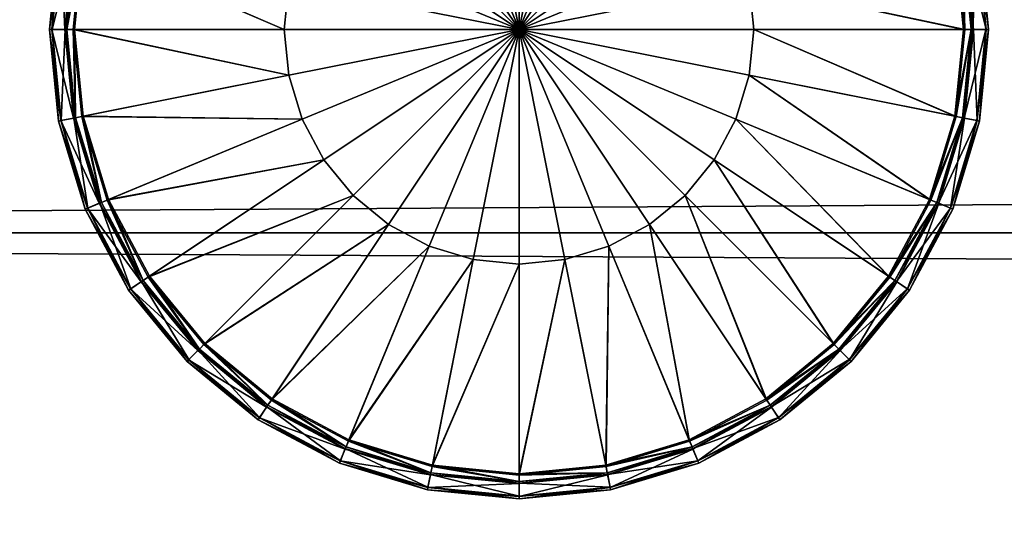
# Model space of a CAD drawing. Header units: millimetres. Extents: x -1425 to 1425, y -575 to 575.
# Tile 23 of 233: x -949 to -932, y -420 to -411. Entities that reach past the tile are written whole.
import ezdxf

# ---------------------------------------------------------------- set-up
doc = ezdxf.new("R2010")
doc.units = ezdxf.units.MM
doc.layers.get('0').update_dxf_attribs({"true_color": 0x5890e1})

msp = doc.modelspace()

# ---------------------------------------------------------------- meshes
at = {"color": 221, "true_color": 0xe5a6d7}
mesh = msp.add_polyface(dxfattribs=at)
corners = [(-1023.739, 0, 720.951), (-1024, 0, 720.951), (-1024, -496.536, 720.951), (-1024.437, 0, 720.889), (-1024.437, -496.535, 720.889), (-1024.75, 0, 720.701), (-1024.75, -496.532, 720.701), (-615, 0, 719.951), (-615.063, 0, 720.389), (-615.063, -496.527, 720.389), (-615.25, 0, 720.701), (-615.25, -496.532, 720.701), (-616.814, 0, 720.951), (-1023.184, 0, 720.951), (-1023.184, -496.536, 720.951), (-1023.739, -496.536, 720.951), (-616.227, 0, 720.951), (-616.814, -496.536, 720.951), (-616, 0, 720.951), (-616.227, -496.536, 720.951), (-616.227, 0, 710.949), (-616, 0, 710.949), (-616, -520.909, 710.949), (-615.563, 0, 711.012), (-615.563, -520.905, 711.012), (-615.25, 0, 711.199), (-615.25, -520.892, 711.199), (-1025, 0, 711.949), (-1024.937, 0, 711.512), (-1024.937, -520.87, 711.512), (-1024.75, 0, 711.199), (-1024.75, -520.892, 711.199), (-1023.739, 0, 710.949), (-1023.184, 0, 710.949), (-1023.184, -520.909, 710.949), (-1024, 0, 710.949), (-1023.739, -520.909, 710.949), (-616.814, 0, 710.949), (-616.814, -520.909, 710.949), (-615.563, 0, 720.889), (-615.563, 496.539, 720.889), (-615.25, 496.536, 720.701), (-1025, 0, 719.951), (-1024.937, 0, 720.389), (-1024.937, 496.531, 720.389), (-1024.75, 496.536, 720.701), (-615, -520.839, 711.949), (-615, 0, 711.949), (-1023.739, 496.54, 720.951), (-1024, 496.54, 720.951), (-1024.437, 496.539, 720.889), (-615, 496.524, 719.951), (-615.063, 496.531, 720.389), (-616.814, 496.54, 720.951), (-1023.184, 496.54, 720.951), (-616.227, 496.54, 720.951), (-616, 496.54, 720.951), (-1024.437, 0, 711.012), (-1024, -520.909, 710.949), (-1024.437, -520.905, 711.012), (-615.063, 0, 711.512), (-615.063, -520.87, 711.512), (-616, -496.536, 720.951), (-615.563, -496.535, 720.889), (-1025, -496.52, 719.951), (-1024.937, -496.527, 720.389)]
mesh.append_faces([[corners[k] for k in face] for face in [(7, 46, 47)]], dxfattribs={"vtx0": -1, "color": 221})
mesh.append_faces([[corners[k] for k in face] for face in [(0, 1, 2), (1, 3, 4), (3, 5, 6), (7, 8, 9), (8, 10, 11), (12, 13, 14), (13, 0, 15), (16, 12, 17), (18, 16, 19), (20, 21, 22), (21, 23, 24), (23, 25, 26), (27, 28, 29), (28, 30, 31), (32, 33, 34), (35, 32, 36), (33, 37, 38), (18, 39, 40), (39, 10, 41), (42, 43, 44), (43, 5, 45), (1, 0, 48), (3, 1, 49), (5, 3, 50), (8, 7, 51), (10, 8, 52), (13, 12, 53), (0, 13, 54), (12, 16, 55), (16, 18, 56), (57, 35, 58), (30, 57, 59), (60, 47, 46), (25, 60, 61), (39, 18, 62), (10, 39, 63), (43, 42, 64), (5, 43, 65), (64, 42, 27), (51, 7, 47)]], dxfattribs={"vtx2": -1, "color": 221})
at = {"color": 196, "true_color": 0x390888}
mesh = msp.add_polyface(dxfattribs=at)
corners = [(0, -425.375, 691.957), (0, -420.719, 695.864), (-1013.057, -420.719, 695.864), (0, -415.008, 663.475), (0, -420.719, 665.553), (-1013.057, -420.719, 665.553), (0, -398.563, 669.46), (0, -403.219, 665.553), (-1013.057, -403.219, 665.553), (0, -395.524, 674.723), (-1013.057, -398.563, 669.46), (0, -394.469, 680.709), (-1013.057, -395.524, 674.723), (1013.057, -394.469, 680.709), (0, -395.524, 686.694), (1013.057, -395.524, 686.694), (0, -398.563, 691.957), (1013.057, -398.563, 691.957), (0, -403.219, 695.864), (1013.057, -403.219, 695.864), (0, -408.93, 697.943), (1013.057, -408.93, 697.943), (0, -415.008, 697.943), (1013.057, -415.008, 697.943), (1013.057, -420.719, 695.864), (1013.057, -425.375, 691.957), (0, -428.414, 686.694), (1013.057, -428.414, 686.694), (0, -429.469, 680.709), (1013.057, -429.469, 680.709), (0, -428.414, 674.723), (1013.057, -428.414, 674.723), (0, -425.375, 669.46), (1013.057, -425.375, 669.46), (1013.057, -420.719, 665.553), (1013.057, -415.008, 663.475), (0, -408.93, 663.475), (1013.057, -408.93, 663.475), (1013.057, -403.219, 665.553), (1013.057, -398.563, 669.46), (1013.057, -395.524, 674.723), (1383, -483.003, 698.95), (0, -483.003, 698.95), (0, 0, 698.95), (1383, -487.003, 710.951), (0, -487.003, 710.951), (0, -503.003, 710.951), (1383, -505.003, 708.951), (0, -505.003, 708.951), (0, -505.003, 700.95), (0, -503.003, 698.95), (0, -487.003, 698.95), (1383, -487.003, 698.95), (0, 0, 710.951), (0, -483.003, 710.951), (1383, -483.003, 710.951), (0, -484.003, 698.95), (0, -14.095, 174.779), (0, -15, 169.649), (1071.999, -15, 169.649), (0, -11.491, 179.291), (1071.999, -14.095, 174.779), (0, -7.5, 182.639), (1071.999, -11.491, 179.291), (0, -2.605, 184.421), (1071.999, -7.5, 182.639), (0, 2.605, 184.421), (1071.999, -2.605, 184.421), (0, 7.5, 182.639), (1071.999, 2.605, 184.421), (0, 2.605, 154.877), (0, 7.5, 156.658), (1071.999, 7.5, 156.658), (0, -2.605, 154.877), (1071.999, 2.605, 154.877), (0, -7.5, 156.658), (1071.999, -2.605, 154.877), (0, -11.491, 160.007), (1071.999, -7.5, 156.658), (0, -14.095, 164.519), (1071.999, -11.491, 160.007), (1071.999, -14.095, 164.519)]
mesh.append_faces([[corners[k] for k in face] for face in [(0, 1, 2), (3, 4, 5), (6, 7, 8), (9, 6, 10), (11, 9, 12), (13, 11, 14), (15, 14, 16), (17, 16, 18), (19, 18, 20), (21, 20, 22), (23, 22, 1), (24, 1, 0), (25, 0, 26), (27, 26, 28), (29, 28, 30), (31, 30, 32), (33, 32, 4), (34, 4, 3), (35, 3, 36), (37, 36, 7), (38, 7, 6), (39, 6, 9), (40, 9, 11), (41, 42, 43), (44, 45, 46), (47, 48, 49), (50, 51, 52), (53, 54, 55), (56, 42, 41), (57, 58, 59), (60, 57, 61), (62, 60, 63), (64, 62, 65), (66, 64, 67), (68, 66, 69), (70, 71, 72), (73, 70, 74), (75, 73, 76), (77, 75, 78), (79, 77, 80), (58, 79, 81)]], dxfattribs={"vtx2": -1, "color": 196})
mesh = msp.add_polyface(dxfattribs=at)
corners = [(-1013.057, -394.469, 680.709), (-1013.057, -395.524, 686.694), (0, -395.524, 686.694), (-1013.057, -398.563, 691.957), (0, -398.563, 691.957), (-1013.057, -403.219, 695.864), (0, -403.219, 695.864), (-1013.057, -408.93, 697.943), (0, -408.93, 697.943), (-1013.057, -415.008, 697.943), (0, -415.008, 697.943), (-1013.057, -420.719, 665.553), (-1013.057, -415.008, 663.475), (0, -415.008, 663.475), (-1013.057, -408.93, 663.475), (0, -408.93, 663.475), (-1013.057, -403.219, 665.553), (0, -403.219, 665.553), (-1013.057, -398.563, 669.46), (0, -398.563, 669.46), (-1013.057, -395.524, 674.723), (0, -395.524, 674.723), (0, -394.469, 680.709), (-1021.691, -394.469, 680.709), (-1021.691, -395.524, 686.694), (-1021.691, -398.563, 691.957), (-1021.691, -403.219, 695.864), (-1021.691, -408.93, 697.943), (-1021.691, -415.008, 697.943), (-1021.691, -420.719, 665.553), (-1021.691, -415.008, 663.475), (-1021.691, -408.93, 663.475), (-1021.691, -403.219, 665.553), (-1021.691, -398.563, 669.46), (-1021.691, -395.524, 674.723), (-1382.999, -483.003, 698.95), (-1382.999, 0, 698.95), (0, 0, 698.95), (0, 0, 710.951), (-1382.999, 0, 710.951), (-1382.999, -483.003, 710.951), (0, -14.095, 174.779), (-1069.267, -14.095, 174.779), (-1069.267, -15, 169.649), (0, -11.491, 179.291), (-1069.267, -11.491, 179.291), (0, -7.5, 182.639), (-1069.267, -7.5, 182.639), (0, -7.5, 156.658), (-1069.267, -7.5, 156.658), (-1069.267, -2.605, 154.877), (0, -11.491, 160.007), (-1069.267, -11.491, 160.007), (0, -14.095, 164.519), (-1069.267, -14.095, 164.519), (0, -15, 169.649)]
mesh.append_faces([[corners[k] for k in face] for face in [(0, 1, 2), (1, 3, 4), (3, 5, 6), (5, 7, 8), (7, 9, 10), (11, 12, 13), (12, 14, 15), (14, 16, 17), (16, 18, 19), (18, 20, 21), (20, 0, 22), (23, 24, 1), (1, 0, 23), (24, 25, 3), (3, 1, 24), (25, 26, 5), (5, 3, 25), (26, 27, 7), (7, 5, 26), (27, 28, 9), (9, 7, 27), (29, 30, 12), (30, 31, 14), (14, 12, 30), (31, 32, 16), (16, 14, 31), (32, 33, 18), (18, 16, 32), (33, 34, 20), (20, 18, 33), (34, 23, 0), (0, 20, 34), (35, 36, 37), (38, 39, 40), (41, 42, 43), (44, 45, 42), (46, 47, 45), (48, 49, 50), (51, 52, 49), (53, 54, 52), (55, 43, 54)]], dxfattribs={"vtx2": -1, "color": 196})
mesh = msp.add_polyface(dxfattribs=at)
corners = [(0, -395.524, 686.694), (0, -394.469, 680.709), (-1013.057, -394.469, 680.709), (0, -398.563, 691.957), (-1013.057, -395.524, 686.694), (0, -403.219, 695.864), (-1013.057, -398.563, 691.957), (0, -408.93, 697.943), (-1013.057, -403.219, 695.864), (0, -415.008, 697.943), (-1013.057, -408.93, 697.943), (0, -420.719, 695.864), (-1013.057, -415.008, 697.943), (0, -428.414, 686.694), (0, -425.375, 691.957), (-1013.057, -425.375, 691.957), (0, -429.469, 680.709), (-1013.057, -428.413, 686.694), (0, -428.414, 674.723), (-1013.057, -429.469, 680.709), (0, -425.375, 669.46), (-1013.057, -428.413, 674.723), (0, -420.719, 665.553), (-1013.057, -425.375, 669.46), (0, -408.93, 663.475), (0, -415.008, 663.475), (-1013.057, -415.008, 663.475), (0, -403.219, 665.553), (-1013.057, -408.93, 663.475), (0, 0, 698.95), (0, -483.003, 698.95), (-1382.999, -483.003, 698.95), (0, -503.003, 710.951), (0, -487.003, 710.951), (-1382.999, -487.003, 710.951), (0, -505.003, 700.95), (0, -505.003, 708.951), (-1382.999, -505.003, 708.951), (-1382.999, -487.003, 698.95), (0, -487.003, 698.95), (0, -503.003, 698.95), (-1382.999, -483.003, 710.951), (0, -483.003, 710.951), (0, 0, 710.951), (0, -484.003, 698.95), (-1382.999, -484.003, 698.95), (0, -485.003, 698.95), (-1382.999, -503.878, 710.826), (0, -503.878, 710.826), (-1382.999, -504.503, 710.451), (0, -504.503, 710.451), (0, -486.003, 710.951), (-1382.999, -486.003, 710.951), (0, -485.003, 710.951), (-1382.999, -504.878, 700.075), (0, -504.878, 700.075), (-1382.999, -504.503, 699.45), (0, -504.503, 699.45), (0, -504.878, 709.826), (-1382.999, -504.878, 709.826), (-1382.999, -503.003, 698.95), (0, -503.878, 699.075), (-1382.999, -503.878, 699.075), (-1382.999, -486.003, 698.95), (0, -486.003, 698.95), (-1382.999, -485.003, 698.95), (-1382.999, -484.003, 710.951), (0, -484.003, 710.951), (-1382.999, -485.003, 710.951), (-1069.267, -15, 169.649), (0, -15, 169.649), (0, -14.095, 174.779), (-1069.267, -14.095, 174.779), (0, -11.491, 179.291), (-1069.267, -11.491, 179.291), (0, -7.5, 182.639), (-1069.267, -7.5, 182.639), (0, -2.605, 184.421), (-1069.267, -7.5, 156.658), (0, -7.5, 156.658), (0, -11.491, 160.007), (-1069.267, -11.491, 160.007), (0, -14.095, 164.519), (-1069.267, -14.095, 164.519)]
mesh.append_faces([[corners[k] for k in face] for face in [(0, 1, 2), (3, 0, 4), (5, 3, 6), (7, 5, 8), (9, 7, 10), (11, 9, 12), (13, 14, 15), (16, 13, 17), (18, 16, 19), (20, 18, 21), (22, 20, 23), (24, 25, 26), (27, 24, 28), (29, 30, 31), (32, 33, 34), (35, 36, 37), (38, 39, 40), (41, 42, 43), (31, 30, 44), (45, 44, 46), (47, 48, 32), (49, 50, 48), (34, 33, 51), (52, 51, 53), (54, 55, 35), (56, 57, 55), (37, 36, 58), (59, 58, 50), (60, 40, 61), (62, 61, 57), (63, 64, 39), (65, 46, 64), (66, 67, 42), (68, 53, 67), (69, 70, 71), (72, 71, 73), (74, 73, 75), (76, 75, 77), (78, 79, 80), (81, 80, 82), (83, 82, 70)]], dxfattribs={"vtx2": -1, "color": 196})
at = {"color": 221, "true_color": 0xe5a6d7}
mesh = msp.add_polyface(dxfattribs=at)
corners = [(-1024, -496.536, 720.951), (-1023.739, -496.536, 720.951), (-1023.739, 0, 720.951), (-615.563, -496.535, 720.889), (-616, -496.536, 720.951), (-616, -498.232, 720.951), (-615.25, -496.532, 720.701), (-615.563, -498.231, 720.889), (-1024.437, -496.535, 720.889), (-1024, 0, 720.951), (-1024.75, -496.532, 720.701), (-1024.437, 0, 720.889), (-1024.937, -496.527, 720.389), (-1025, -496.52, 719.951), (-1025, -498.217, 719.951), (-1024.937, -498.224, 720.389), (-615.063, -496.527, 720.389), (-615, -496.521, 719.951), (-615, 0, 719.951), (-615.063, 0, 720.389), (-1023.184, -496.536, 720.951), (-616.814, -496.536, 720.951), (-616.814, 0, 720.951), (-1023.184, 0, 720.951), (-616.227, -496.536, 720.951), (-616.227, 0, 720.951), (-616, 0, 720.951), (-1024.437, -498.231, 720.889), (-1024.75, -498.228, 720.701), (-615, -498.217, 719.951), (-615.063, -498.224, 720.389), (-616.227, -498.232, 720.951), (-616, -520.909, 710.949), (-616.227, -520.909, 710.949), (-616.227, 0, 710.949), (-615.563, -520.905, 711.012), (-616, 0, 710.949), (-615.25, -520.892, 711.199), (-615.563, 0, 711.012), (-1024.937, -520.87, 711.512), (-1025, -520.839, 711.949), (-1025, 0, 711.949), (-1024.75, -520.892, 711.199), (-1024.937, 0, 711.512), (-1023.184, -520.909, 710.949), (-1023.739, -520.909, 710.949), (-1023.739, 0, 710.949), (-1024, -520.909, 710.949), (-1024, 0, 710.949), (-616.814, -520.909, 710.949), (-1023.184, 0, 710.949), (-616.814, 0, 710.949), (-1024.437, -520.905, 711.012), (-1024.437, 0, 711.012), (-1024.75, 0, 711.199), (-615, -520.839, 711.949), (-615.063, -520.87, 711.512), (-615.063, 0, 711.512), (-615.25, 0, 711.199), (-615.563, 0, 720.889), (-615.25, 0, 720.701), (-1024.937, 0, 720.389), (-1024.75, 0, 720.701), (-615, -499.497, 719.921), (-615, -523.535, 712.035), (-615, -522.559, 711.949)]
mesh.append_faces([[corners[k] for k in face] for face in [(18, 63, 64), (18, 64, 65)]], dxfattribs={"vtx0": -1, "vtx1": -1, "vtx2": -1, "color": 221})
mesh.append_faces([[corners[k] for k in face] for face in [(13, 41, 40), (18, 65, 55)]], dxfattribs={"vtx0": -1, "vtx2": -1, "color": 221})
mesh.append_faces([[corners[k] for k in face] for face in [(18, 17, 63)]], dxfattribs={"vtx1": -1, "vtx2": -1, "color": 221})
mesh.append_faces([[corners[k] for k in face] for face in [(0, 1, 2), (3, 4, 5), (6, 3, 7), (8, 0, 9), (10, 8, 11), (12, 13, 14), (10, 12, 15), (16, 17, 18), (6, 16, 19), (20, 21, 22), (1, 20, 23), (21, 24, 25), (24, 4, 26), (0, 8, 27), (8, 10, 28), (29, 17, 16), (30, 16, 6), (4, 24, 31), (32, 33, 34), (35, 32, 36), (37, 35, 38), (39, 40, 41), (42, 39, 43), (44, 45, 46), (45, 47, 48), (49, 44, 50), (51, 34, 33), (33, 49, 51), (47, 52, 53), (52, 42, 54), (55, 56, 57), (56, 37, 58), (4, 3, 59), (3, 6, 60), (13, 12, 61), (12, 10, 62)]], dxfattribs={"vtx2": -1, "color": 221})
at = {"color": 31, "true_color": 0xe4b899}
mesh = msp.add_polyface(dxfattribs=at)
corners = [(-940.666, -411.501, 697.35), (-941.456, -407.529, 697.35), (-940.666, -407.451, 697.35), (-942.215, -407.76, 697.35), (-942.915, -408.134, 697.35), (-943.529, -408.637, 697.35), (-944.032, -409.251, 697.35), (-944.407, -409.951, 697.35), (-944.637, -410.711, 697.35), (-944.715, -411.501, 697.35), (-942.166, -403.958, 697.35), (-940.666, -403.811, 697.35), (-943.609, -404.396, 697.35), (-944.938, -405.107, 697.35), (-946.103, -406.063, 697.35), (-947.06, -407.228, 697.35), (-944.998, -405.017, 698.97), (-944.924, -405.127, 698.97), (-943.599, -404.419, 698.97), (-943.65, -404.296, 698.97), (-946.18, -405.986, 698.97), (-940.666, -411.501, 698.97), (-940.666, -407.451, 698.97), (-941.456, -407.529, 698.97), (-942.215, -407.76, 698.97), (-942.915, -408.134, 698.97), (-943.529, -408.637, 698.97), (-944.032, -409.251, 698.97), (-944.407, -409.951, 698.97), (-944.637, -410.711, 698.97), (-944.715, -411.501, 698.97), (-943.65, -404.296, 697.35), (-944.998, -405.017, 697.35), (-945.015, -404.991, 697.381), (-946.201, -405.965, 697.381), (-943.765, -404.019, 698.67), (-945.165, -404.767, 698.67), (-945.143, -404.8, 698.709), (-946.364, -405.802, 698.709), (-940.666, -403.835, 698.97), (-942.161, -403.983, 698.97), (-946.086, -406.08, 698.97), (-947.039, -407.242, 698.97), (-943.664, -404.261, 698.932), (-945.019, -404.985, 698.932), (-943.75, -404.055, 698.709), (-946.206, -405.96, 698.932), (-946.392, -405.774, 698.67), (-945.165, -404.767, 698.598), (-946.392, -405.774, 698.598), (-945.165, -404.767, 697.708), (-943.748, -404.06, 697.606), (-945.14, -404.804, 697.606), (-945.165, -404.767, 697.65), (-946.392, -405.774, 697.65), (-943.662, -404.268, 697.381), (-946.361, -405.806, 697.606), (-946.18, -405.986, 697.35)]
mesh.append_faces([[corners[k] for k in face] for face in [(0, 1, 2), (0, 3, 1), (0, 4, 3), (0, 5, 4), (0, 6, 5), (0, 7, 6), (0, 8, 7), (0, 9, 8), (21, 22, 23), (21, 23, 24), (21, 24, 25), (21, 25, 26), (21, 26, 27), (21, 27, 28), (21, 28, 29), (21, 29, 30)]], dxfattribs={"color": 31})
mesh.append_faces([[corners[k] for k in face] for face in [(1, 10, 11), (11, 2, 1), (3, 12, 10), (10, 1, 3), (4, 13, 12), (12, 3, 4), (5, 14, 13), (13, 4, 5), (14, 5, 6), (15, 6, 7), (16, 17, 18), (18, 19, 16), (17, 16, 20), (31, 32, 33), (34, 33, 32), (35, 36, 37), (38, 37, 36), (23, 22, 39), (39, 40, 23), (24, 23, 40), (40, 18, 24), (25, 24, 18), (18, 17, 25), (26, 25, 17), (17, 41, 26), (27, 26, 41), (28, 27, 42), (43, 44, 16), (20, 16, 44), (45, 37, 44), (46, 44, 37), (47, 36, 48), (49, 48, 50), (51, 52, 53), (54, 53, 52), (55, 33, 52), (56, 52, 33), (32, 31, 12), (12, 13, 32), (57, 32, 13)]], dxfattribs={"vtx2": -1, "color": 31})
mesh = msp.add_polyface(dxfattribs=at)
corners = [(-940.666, -411.501, 697.35), (-936.694, -410.711, 697.35), (-936.617, -411.501, 697.35), (-936.925, -409.951, 697.35), (-937.299, -409.251, 697.35), (-937.803, -408.637, 697.35), (-938.416, -408.134, 697.35), (-939.116, -407.76, 697.35), (-939.876, -407.529, 697.35), (-940.666, -407.451, 697.35), (-933.561, -408.558, 697.35), (-935.228, -406.063, 697.35), (-934.272, -407.228, 697.35), (-936.393, -405.107, 697.35), (-937.723, -404.396, 697.35), (-939.165, -403.958, 697.35), (-940.666, -403.811, 697.35), (-936.333, -405.017, 698.97), (-936.407, -405.127, 698.97), (-935.246, -406.08, 698.97), (-937.681, -404.296, 698.97), (-937.732, -404.419, 698.97), (-940.666, -411.501, 698.97), (-936.617, -411.501, 698.97), (-936.694, -410.711, 698.97), (-936.925, -409.951, 698.97), (-937.299, -409.251, 698.97), (-937.803, -408.637, 698.97), (-938.416, -408.134, 698.97), (-939.116, -407.76, 698.97), (-939.876, -407.529, 698.97), (-940.666, -407.451, 698.97), (-935.151, -405.986, 697.35), (-936.333, -405.017, 697.35), (-936.316, -404.991, 697.381), (-937.67, -404.268, 697.381), (-934.939, -405.774, 698.67), (-936.167, -404.767, 698.67), (-936.189, -404.8, 698.709), (-937.582, -404.055, 698.709), (-933.584, -408.567, 698.97), (-934.292, -407.242, 698.97), (-939.17, -403.983, 698.97), (-940.666, -403.835, 698.97), (-935.125, -405.96, 698.932), (-936.312, -404.985, 698.932), (-934.968, -405.802, 698.709), (-937.667, -404.261, 698.932), (-934.971, -405.806, 697.606), (-936.191, -404.804, 697.606), (-936.167, -404.767, 697.65), (-937.567, -404.019, 697.65), (-935.13, -405.965, 697.381), (-937.584, -404.06, 697.606), (-937.681, -404.296, 697.35)]
mesh.append_faces([[corners[k] for k in face] for face in [(0, 1, 2), (0, 3, 1), (0, 4, 3), (0, 5, 4), (0, 6, 5), (0, 7, 6), (0, 8, 7), (0, 9, 8), (22, 23, 24), (22, 24, 25), (22, 25, 26), (22, 26, 27), (22, 27, 28), (22, 28, 29), (22, 29, 30), (22, 30, 31)]], dxfattribs={"color": 31})
mesh.append_faces([[corners[k] for k in face] for face in [(10, 3, 4), (5, 11, 12), (12, 4, 5), (6, 13, 11), (11, 5, 6), (7, 14, 13), (13, 6, 7), (8, 15, 14), (14, 7, 8), (9, 16, 15), (15, 8, 9), (17, 18, 19), (20, 21, 18), (18, 17, 20), (32, 33, 34), (35, 34, 33), (36, 37, 38), (39, 38, 37), (26, 25, 40), (27, 26, 41), (41, 19, 27), (28, 27, 19), (19, 18, 28), (29, 28, 18), (18, 21, 29), (30, 29, 21), (21, 42, 30), (31, 30, 42), (42, 43, 31), (44, 45, 17), (20, 17, 45), (46, 38, 45), (47, 45, 38), (48, 49, 50), (51, 50, 49), (52, 34, 49), (53, 49, 34), (11, 13, 33), (54, 33, 13), (13, 14, 54)]], dxfattribs={"vtx2": -1, "color": 31})
mesh = msp.add_polyface(dxfattribs=at)
corners = [(-944.407, -409.951, 697.35), (-947.77, -408.558, 697.35), (-947.06, -407.228, 697.35), (-944.637, -410.711, 697.35), (-948.208, -410, 697.35), (-944.715, -411.501, 697.35), (-948.356, -411.501, 697.35), (-948.608, -409.921, 697.65), (-948.608, -409.921, 697.708), (-948.148, -408.401, 697.708), (-948.148, -408.401, 697.65), (-948.764, -411.501, 697.65), (-948.764, -411.501, 697.708), (-947.87, -408.516, 698.97), (-947.747, -408.567, 698.97), (-947.039, -407.242, 698.97), (-948.314, -409.979, 698.97), (-948.184, -410.005, 698.97), (-948.464, -411.501, 698.97), (-948.331, -411.501, 698.97), (-948.344, -409.973, 697.381), (-947.899, -408.505, 697.381), (-947.87, -408.516, 697.35), (-948.314, -409.979, 697.35), (-948.495, -411.501, 697.381), (-948.464, -411.501, 697.35), (-948.569, -409.928, 698.709), (-948.111, -408.417, 698.709), (-948.148, -408.401, 698.67), (-948.608, -409.921, 698.67), (-948.724, -411.501, 698.709), (-948.764, -411.501, 698.67), (-944.407, -409.951, 698.97), (-944.637, -410.711, 698.97), (-944.715, -411.501, 698.97), (-947.905, -408.502, 698.932), (-948.351, -409.972, 698.932), (-948.502, -411.501, 698.932), (-948.148, -408.401, 698.598), (-948.608, -409.921, 698.598), (-948.764, -411.501, 698.598), (-948.106, -408.418, 697.606), (-948.565, -409.929, 697.606), (-948.719, -411.501, 697.606)]
mesh.append_faces([[corners[k] for k in face] for face in [(0, 1, 2), (3, 4, 1), (1, 0, 3), (5, 6, 4), (4, 3, 5), (7, 8, 9), (9, 10, 7), (11, 12, 8), (8, 7, 11), (13, 14, 15), (16, 17, 14), (14, 13, 16), (18, 19, 17), (17, 16, 18), (20, 21, 22), (22, 23, 20), (24, 20, 23), (23, 25, 24), (26, 27, 28), (28, 29, 26), (30, 26, 29), (29, 31, 30), (15, 14, 32), (33, 32, 14), (14, 17, 33), (34, 33, 17), (17, 19, 34), (16, 13, 35), (35, 36, 16), (18, 16, 36), (36, 37, 18), (36, 35, 27), (27, 26, 36), (37, 36, 26), (26, 30, 37), (29, 28, 38), (38, 39, 29), (31, 29, 39), (39, 40, 31), (39, 38, 9), (9, 8, 39), (40, 39, 8), (8, 12, 40), (7, 10, 41), (41, 42, 7), (11, 7, 42), (42, 43, 11), (42, 41, 21), (21, 20, 42), (43, 42, 20), (20, 24, 43), (2, 1, 22), (23, 22, 1), (1, 4, 23), (25, 23, 4), (4, 6, 25)]], dxfattribs={"vtx2": -1, "color": 31})
mesh = msp.add_polyface(dxfattribs=at)
corners = [(-936.694, -410.711, 697.35), (-933.124, -410, 697.35), (-932.976, -411.501, 697.35), (-936.617, -411.501, 697.35), (-936.925, -409.951, 697.35), (-933.561, -408.558, 697.35), (-937.299, -409.251, 697.35), (-934.272, -407.228, 697.35), (-932.723, -409.921, 697.65), (-932.723, -409.921, 697.708), (-932.567, -411.501, 697.708), (-932.567, -411.501, 697.65), (-933.184, -408.401, 697.65), (-933.184, -408.401, 697.708), (-933.017, -409.979, 698.97), (-933.148, -410.005, 698.97), (-933, -411.501, 698.97), (-932.867, -411.501, 698.97), (-933.461, -408.516, 698.97), (-933.584, -408.567, 698.97), (-934.182, -407.168, 698.97), (-932.987, -409.973, 697.381), (-932.837, -411.501, 697.381), (-932.867, -411.501, 697.35), (-933.017, -409.979, 697.35), (-933.433, -408.505, 697.381), (-933.461, -408.516, 697.35), (-932.762, -409.928, 698.709), (-932.607, -411.501, 698.709), (-932.567, -411.501, 698.67), (-932.723, -409.921, 698.67), (-933.221, -408.417, 698.709), (-933.184, -408.401, 698.67), (-936.694, -410.711, 698.97), (-936.617, -411.501, 698.97), (-936.925, -409.951, 698.97), (-934.292, -407.242, 698.97), (-937.299, -409.251, 698.97), (-932.83, -411.501, 698.932), (-932.98, -409.972, 698.932), (-933.426, -408.502, 698.932), (-932.567, -411.501, 698.598), (-932.723, -409.921, 698.598), (-933.184, -408.401, 698.598), (-932.612, -411.501, 697.606), (-932.767, -409.929, 697.606), (-933.225, -408.418, 697.606), (-934.182, -407.168, 697.35)]
mesh.append_faces([[corners[k] for k in face] for face in [(0, 1, 2), (2, 3, 0), (4, 5, 1), (1, 0, 4), (6, 7, 5), (8, 9, 10), (10, 11, 8), (12, 13, 9), (9, 8, 12), (14, 15, 16), (16, 17, 14), (18, 19, 15), (15, 14, 18), (19, 18, 20), (21, 22, 23), (23, 24, 21), (25, 21, 24), (24, 26, 25), (27, 28, 29), (29, 30, 27), (31, 27, 30), (30, 32, 31), (33, 34, 16), (16, 15, 33), (35, 33, 15), (15, 19, 35), (19, 36, 37), (14, 17, 38), (38, 39, 14), (18, 14, 39), (39, 40, 18), (39, 38, 28), (28, 27, 39), (40, 39, 27), (27, 31, 40), (30, 29, 41), (41, 42, 30), (32, 30, 42), (42, 43, 32), (42, 41, 10), (10, 9, 42), (43, 42, 9), (9, 13, 43), (8, 11, 44), (44, 45, 8), (12, 8, 45), (45, 46, 12), (45, 44, 22), (22, 21, 45), (46, 45, 21), (21, 25, 46), (24, 23, 2), (2, 1, 24), (26, 24, 1), (1, 5, 26), (47, 26, 5)]], dxfattribs={"vtx2": -1, "color": 31})
mesh = msp.add_polyface(dxfattribs=at)
corners = [(-944.637, -412.29, 697.35), (-948.208, -413.001, 697.35), (-948.356, -411.501, 697.35), (-944.715, -411.501, 697.35), (-944.407, -413.05, 697.35), (-947.77, -414.443, 697.35), (-944.032, -413.75, 697.35), (-947.06, -415.773, 697.35), (-948.608, -413.08, 697.65), (-948.608, -413.08, 697.708), (-948.764, -411.501, 697.708), (-948.764, -411.501, 697.65), (-948.148, -414.6, 697.65), (-948.148, -414.6, 697.708), (-948.314, -413.022, 698.97), (-948.184, -412.996, 698.97), (-948.331, -411.501, 698.97), (-948.464, -411.501, 698.97), (-947.87, -414.485, 698.97), (-947.747, -414.434, 698.97), (-947.15, -415.833, 698.97), (-948.344, -413.028, 697.381), (-948.495, -411.501, 697.381), (-948.464, -411.501, 697.35), (-948.314, -413.022, 697.35), (-947.899, -414.496, 697.381), (-947.87, -414.485, 697.35), (-948.569, -413.073, 698.709), (-948.724, -411.501, 698.709), (-948.764, -411.501, 698.67), (-948.608, -413.08, 698.67), (-948.111, -414.584, 698.709), (-948.148, -414.6, 698.67), (-944.637, -412.29, 698.97), (-944.715, -411.501, 698.97), (-944.407, -413.05, 698.97), (-947.039, -415.759, 698.97), (-944.032, -413.75, 698.97), (-948.502, -411.501, 698.932), (-948.351, -413.029, 698.932), (-947.905, -414.499, 698.932), (-948.764, -411.501, 698.598), (-948.608, -413.08, 698.598), (-948.148, -414.6, 698.598), (-948.719, -411.501, 697.606), (-948.565, -413.072, 697.606), (-948.106, -414.583, 697.606), (-947.15, -415.833, 697.35)]
mesh.append_faces([[corners[k] for k in face] for face in [(0, 1, 2), (2, 3, 0), (4, 5, 1), (1, 0, 4), (6, 7, 5), (8, 9, 10), (10, 11, 8), (12, 13, 9), (9, 8, 12), (14, 15, 16), (16, 17, 14), (18, 19, 15), (15, 14, 18), (19, 18, 20), (21, 22, 23), (23, 24, 21), (25, 21, 24), (24, 26, 25), (27, 28, 29), (29, 30, 27), (31, 27, 30), (30, 32, 31), (33, 34, 16), (16, 15, 33), (35, 33, 15), (15, 19, 35), (19, 36, 37), (14, 17, 38), (38, 39, 14), (18, 14, 39), (39, 40, 18), (39, 38, 28), (28, 27, 39), (40, 39, 27), (27, 31, 40), (30, 29, 41), (41, 42, 30), (32, 30, 42), (42, 43, 32), (42, 41, 10), (10, 9, 42), (43, 42, 9), (9, 13, 43), (8, 11, 44), (44, 45, 8), (12, 8, 45), (45, 46, 12), (45, 44, 22), (22, 21, 45), (46, 45, 21), (21, 25, 46), (24, 23, 2), (2, 1, 24), (26, 24, 1), (1, 5, 26), (47, 26, 5)]], dxfattribs={"vtx2": -1, "color": 31})
mesh = msp.add_polyface(dxfattribs=at)
corners = [(-940.666, -411.501, 697.35), (-944.637, -412.29, 697.35), (-944.715, -411.501, 697.35), (-944.407, -413.05, 697.35), (-944.032, -413.75, 697.35), (-943.529, -414.364, 697.35), (-942.915, -414.867, 697.35), (-942.215, -415.241, 697.35), (-941.456, -415.472, 697.35), (-940.666, -415.55, 697.35), (-947.77, -414.443, 697.35), (-946.103, -416.938, 697.35), (-947.06, -415.773, 697.35), (-944.938, -417.895, 697.35), (-943.609, -418.605, 697.35), (-942.166, -419.043, 697.35), (-940.666, -419.19, 697.35), (-944.998, -417.985, 698.97), (-944.924, -417.874, 698.97), (-946.086, -416.921, 698.97), (-943.65, -418.705, 698.97), (-943.599, -418.582, 698.97), (-940.666, -411.501, 698.97), (-944.715, -411.501, 698.97), (-944.637, -412.29, 698.97), (-944.407, -413.05, 698.97), (-944.032, -413.75, 698.97), (-943.529, -414.364, 698.97), (-942.915, -414.867, 698.97), (-942.215, -415.241, 698.97), (-941.456, -415.472, 698.97), (-940.666, -415.55, 698.97), (-946.18, -417.015, 697.35), (-944.998, -417.985, 697.35), (-945.015, -418.01, 697.381), (-943.662, -418.733, 697.381), (-946.392, -417.227, 698.67), (-945.165, -418.234, 698.67), (-945.143, -418.201, 698.709), (-943.75, -418.946, 698.709), (-947.747, -414.434, 698.97), (-947.039, -415.759, 698.97), (-942.161, -419.019, 698.97), (-940.666, -419.166, 698.97), (-946.206, -417.041, 698.932), (-945.019, -418.016, 698.932), (-946.364, -417.199, 698.709), (-943.664, -418.74, 698.932), (-946.361, -417.195, 697.606), (-945.14, -418.197, 697.606), (-945.165, -418.234, 697.65), (-943.765, -418.982, 697.65), (-946.201, -417.036, 697.381), (-943.748, -418.941, 697.606), (-943.65, -418.705, 697.35)]
mesh.append_faces([[corners[k] for k in face] for face in [(0, 1, 2), (0, 3, 1), (0, 4, 3), (0, 5, 4), (0, 6, 5), (0, 7, 6), (0, 8, 7), (0, 9, 8), (22, 23, 24), (22, 24, 25), (22, 25, 26), (22, 26, 27), (22, 27, 28), (22, 28, 29), (22, 29, 30), (22, 30, 31)]], dxfattribs={"color": 31})
mesh.append_faces([[corners[k] for k in face] for face in [(10, 3, 4), (5, 11, 12), (12, 4, 5), (6, 13, 11), (11, 5, 6), (7, 14, 13), (13, 6, 7), (8, 15, 14), (14, 7, 8), (9, 16, 15), (15, 8, 9), (17, 18, 19), (20, 21, 18), (18, 17, 20), (32, 33, 34), (35, 34, 33), (36, 37, 38), (39, 38, 37), (26, 25, 40), (27, 26, 41), (41, 19, 27), (28, 27, 19), (19, 18, 28), (29, 28, 18), (18, 21, 29), (30, 29, 21), (21, 42, 30), (31, 30, 42), (42, 43, 31), (44, 45, 17), (20, 17, 45), (46, 38, 45), (47, 45, 38), (48, 49, 50), (51, 50, 49), (52, 34, 49), (53, 49, 34), (11, 13, 33), (54, 33, 13), (13, 14, 54)]], dxfattribs={"vtx2": -1, "color": 31})
mesh = msp.add_polyface(dxfattribs=at)
corners = [(-940.666, -411.501, 697.35), (-939.876, -415.472, 697.35), (-940.666, -415.55, 697.35), (-939.116, -415.241, 697.35), (-938.416, -414.867, 697.35), (-937.802, -414.364, 697.35), (-937.299, -413.75, 697.35), (-936.925, -413.05, 697.35), (-936.694, -412.29, 697.35), (-936.617, -411.501, 697.35), (-939.165, -419.043, 697.35), (-940.666, -419.19, 697.35), (-937.723, -418.605, 697.35), (-936.393, -417.895, 697.35), (-935.228, -416.938, 697.35), (-934.272, -415.773, 697.35), (-936.167, -418.234, 697.708), (-936.167, -418.234, 697.65), (-934.939, -417.227, 697.65), (-936.333, -417.985, 698.97), (-936.407, -417.874, 698.97), (-937.732, -418.582, 698.97), (-937.681, -418.705, 698.97), (-935.151, -417.015, 698.97), (-940.666, -411.501, 698.97), (-940.666, -415.55, 698.97), (-939.876, -415.472, 698.97), (-939.116, -415.241, 698.97), (-938.416, -414.867, 698.97), (-937.802, -414.364, 698.97), (-937.299, -413.75, 698.97), (-936.925, -413.05, 698.97), (-936.694, -412.29, 698.97), (-936.617, -411.501, 698.97), (-937.681, -418.705, 697.35), (-936.333, -417.985, 697.35), (-936.316, -418.01, 697.381), (-935.13, -417.036, 697.381), (-937.567, -418.982, 698.67), (-936.167, -418.234, 698.67), (-936.189, -418.201, 698.709), (-934.968, -417.199, 698.709), (-940.666, -419.166, 698.97), (-939.17, -419.019, 698.97), (-935.246, -416.921, 698.97), (-934.292, -415.759, 698.97), (-937.667, -418.74, 698.932), (-936.312, -418.016, 698.932), (-937.582, -418.946, 698.709), (-935.125, -417.041, 698.932), (-934.939, -417.227, 698.67), (-936.167, -418.234, 698.598), (-937.584, -418.941, 697.606), (-936.191, -418.197, 697.606), (-937.67, -418.733, 697.381), (-934.971, -417.195, 697.606), (-935.151, -417.015, 697.35)]
mesh.append_faces([[corners[k] for k in face] for face in [(0, 1, 2), (0, 3, 1), (0, 4, 3), (0, 5, 4), (0, 6, 5), (0, 7, 6), (0, 8, 7), (0, 9, 8), (24, 25, 26), (24, 26, 27), (24, 27, 28), (24, 28, 29), (24, 29, 30), (24, 30, 31), (24, 31, 32), (24, 32, 33)]], dxfattribs={"color": 31})
mesh.append_faces([[corners[k] for k in face] for face in [(1, 10, 11), (11, 2, 1), (3, 12, 10), (10, 1, 3), (4, 13, 12), (12, 3, 4), (5, 14, 13), (13, 4, 5), (14, 5, 6), (15, 6, 7), (16, 17, 18), (19, 20, 21), (21, 22, 19), (20, 19, 23), (34, 35, 36), (37, 36, 35), (38, 39, 40), (41, 40, 39), (26, 25, 42), (42, 43, 26), (27, 26, 43), (43, 21, 27), (28, 27, 21), (21, 20, 28), (29, 28, 20), (20, 44, 29), (30, 29, 44), (31, 30, 45), (46, 47, 19), (23, 19, 47), (48, 40, 47), (49, 47, 40), (50, 39, 51), (52, 53, 17), (18, 17, 53), (54, 36, 53), (55, 53, 36), (35, 34, 12), (12, 13, 35), (56, 35, 13)]], dxfattribs={"vtx2": -1, "color": 31})
mesh = msp.add_polyface(dxfattribs=at)
corners = [(-936.925, -413.05, 697.35), (-933.561, -414.443, 697.35), (-934.272, -415.773, 697.35), (-936.694, -412.29, 697.35), (-933.124, -413.001, 697.35), (-936.617, -411.501, 697.35), (-932.976, -411.501, 697.35), (-932.723, -413.08, 697.65), (-932.723, -413.08, 697.708), (-933.184, -414.6, 697.708), (-933.184, -414.6, 697.65), (-932.567, -411.501, 697.65), (-932.567, -411.501, 697.708), (-933.461, -414.485, 698.97), (-933.584, -414.434, 698.97), (-934.292, -415.759, 698.97), (-933.017, -413.022, 698.97), (-933.148, -412.996, 698.97), (-932.867, -411.501, 698.97), (-933, -411.501, 698.97), (-932.987, -413.028, 697.381), (-933.433, -414.496, 697.381), (-933.461, -414.485, 697.35), (-933.017, -413.022, 697.35), (-932.837, -411.501, 697.381), (-932.867, -411.501, 697.35), (-932.762, -413.073, 698.709), (-933.221, -414.584, 698.709), (-933.184, -414.6, 698.67), (-932.723, -413.08, 698.67), (-932.607, -411.501, 698.709), (-932.567, -411.501, 698.67), (-936.925, -413.05, 698.97), (-936.694, -412.29, 698.97), (-936.617, -411.501, 698.97), (-933.426, -414.499, 698.932), (-932.98, -413.029, 698.932), (-932.83, -411.501, 698.932), (-933.184, -414.6, 698.598), (-932.723, -413.08, 698.598), (-932.567, -411.501, 698.598), (-933.225, -414.583, 697.606), (-932.767, -413.072, 697.606), (-932.612, -411.501, 697.606)]
mesh.append_faces([[corners[k] for k in face] for face in [(0, 1, 2), (3, 4, 1), (1, 0, 3), (5, 6, 4), (4, 3, 5), (7, 8, 9), (9, 10, 7), (11, 12, 8), (8, 7, 11), (13, 14, 15), (16, 17, 14), (14, 13, 16), (18, 19, 17), (17, 16, 18), (20, 21, 22), (22, 23, 20), (24, 20, 23), (23, 25, 24), (26, 27, 28), (28, 29, 26), (30, 26, 29), (29, 31, 30), (15, 14, 32), (33, 32, 14), (14, 17, 33), (34, 33, 17), (17, 19, 34), (16, 13, 35), (35, 36, 16), (18, 16, 36), (36, 37, 18), (36, 35, 27), (27, 26, 36), (37, 36, 26), (26, 30, 37), (29, 28, 38), (38, 39, 29), (31, 29, 39), (39, 40, 31), (39, 38, 9), (9, 8, 39), (40, 39, 8), (8, 12, 40), (7, 10, 41), (41, 42, 7), (11, 7, 42), (42, 43, 11), (42, 41, 21), (21, 20, 42), (43, 42, 20), (20, 24, 43), (2, 1, 22), (23, 22, 1), (1, 4, 23), (25, 23, 4), (4, 6, 25)]], dxfattribs={"vtx2": -1, "color": 31})
mesh = msp.add_polyface(dxfattribs=at)
corners = [(-937.299, -413.75, 697.35), (-934.272, -415.773, 697.35), (-935.228, -416.938, 697.35), (-934.939, -417.227, 697.65), (-934.939, -417.227, 697.708), (-936.167, -418.234, 697.708), (-933.932, -416, 697.65), (-933.932, -416, 697.708), (-933.184, -414.6, 697.65), (-933.184, -414.6, 697.708), (-935.151, -417.015, 698.97), (-935.246, -416.921, 698.97), (-936.407, -417.874, 698.97), (-934.182, -415.833, 698.97), (-934.292, -415.759, 698.97), (-933.461, -414.485, 698.97), (-936.333, -417.985, 697.35), (-935.151, -417.015, 697.35), (-935.13, -417.036, 697.381), (-934.156, -415.85, 697.381), (-934.182, -415.833, 697.35), (-933.433, -414.496, 697.381), (-933.461, -414.485, 697.35), (-936.167, -418.234, 698.67), (-934.939, -417.227, 698.67), (-934.968, -417.199, 698.709), (-933.965, -415.978, 698.709), (-933.932, -416, 698.67), (-933.221, -414.584, 698.709), (-933.184, -414.6, 698.67), (-937.299, -413.75, 698.97), (-936.312, -418.016, 698.932), (-935.125, -417.041, 698.932), (-934.15, -415.854, 698.932), (-933.426, -414.499, 698.932), (-936.189, -418.201, 698.709), (-936.167, -418.234, 698.598), (-934.939, -417.227, 698.598), (-933.932, -416, 698.598), (-933.184, -414.6, 698.598), (-936.191, -418.197, 697.606), (-934.971, -417.195, 697.606), (-933.969, -415.975, 697.606), (-933.225, -414.583, 697.606), (-936.316, -418.01, 697.381), (-936.393, -417.895, 697.35)]
mesh.append_faces([[corners[k] for k in face] for face in [(0, 1, 2), (3, 4, 5), (6, 7, 4), (4, 3, 6), (8, 9, 7), (7, 6, 8), (10, 11, 12), (13, 14, 11), (11, 10, 13), (14, 13, 15), (16, 17, 18), (19, 18, 17), (17, 20, 19), (21, 19, 20), (20, 22, 21), (23, 24, 25), (26, 25, 24), (24, 27, 26), (28, 26, 27), (27, 29, 28), (11, 14, 30), (31, 32, 10), (13, 10, 32), (32, 33, 13), (15, 13, 33), (33, 34, 15), (35, 25, 32), (33, 32, 25), (25, 26, 33), (34, 33, 26), (26, 28, 34), (36, 37, 24), (27, 24, 37), (37, 38, 27), (29, 27, 38), (38, 39, 29), (37, 36, 5), (5, 4, 37), (38, 37, 4), (4, 7, 38), (39, 38, 7), (7, 9, 39), (40, 41, 3), (6, 3, 41), (41, 42, 6), (8, 6, 42), (42, 43, 8), (44, 18, 41), (42, 41, 18), (18, 19, 42), (43, 42, 19), (19, 21, 43), (45, 2, 17), (20, 17, 2), (2, 1, 20), (22, 20, 1)]], dxfattribs={"vtx2": -1, "color": 31})
mesh = msp.add_polyface(dxfattribs=at)
corners = [(-947.399, -416, 697.65), (-947.399, -416, 697.708), (-948.148, -414.6, 697.708), (-948.148, -414.6, 697.65), (-946.392, -417.227, 697.65), (-946.392, -417.227, 697.708), (-945.165, -418.234, 697.65), (-945.165, -418.234, 697.708), (-947.15, -415.833, 698.97), (-947.039, -415.759, 698.97), (-947.747, -414.434, 698.97), (-946.18, -417.015, 698.97), (-946.086, -416.921, 698.97), (-944.998, -417.985, 698.97), (-947.175, -415.85, 697.381), (-947.899, -414.496, 697.381), (-947.87, -414.485, 697.35), (-947.15, -415.833, 697.35), (-946.201, -417.036, 697.381), (-946.18, -417.015, 697.35), (-945.015, -418.01, 697.381), (-947.366, -415.978, 698.709), (-948.111, -414.584, 698.709), (-948.148, -414.6, 698.67), (-947.399, -416, 698.67), (-946.364, -417.199, 698.709), (-946.392, -417.227, 698.67), (-945.143, -418.201, 698.709), (-947.87, -414.485, 698.97), (-947.905, -414.499, 698.932), (-947.181, -415.854, 698.932), (-946.206, -417.041, 698.932), (-945.019, -418.016, 698.932), (-948.148, -414.6, 698.598), (-947.399, -416, 698.598), (-946.392, -417.227, 698.598), (-945.165, -418.234, 698.67), (-945.165, -418.234, 698.598), (-948.106, -414.583, 697.606), (-947.362, -415.975, 697.606), (-946.361, -417.195, 697.606), (-945.14, -418.197, 697.606), (-947.77, -414.443, 697.35), (-947.06, -415.773, 697.35), (-946.103, -416.938, 697.35), (-944.998, -417.985, 697.35)]
mesh.append_faces([[corners[k] for k in face] for face in [(0, 1, 2), (2, 3, 0), (4, 5, 1), (1, 0, 4), (6, 7, 5), (5, 4, 6), (8, 9, 10), (11, 12, 9), (9, 8, 11), (12, 11, 13), (14, 15, 16), (16, 17, 14), (18, 14, 17), (17, 19, 18), (20, 18, 19), (21, 22, 23), (23, 24, 21), (25, 21, 24), (24, 26, 25), (27, 25, 26), (8, 28, 29), (29, 30, 8), (11, 8, 30), (30, 31, 11), (13, 11, 31), (30, 29, 22), (22, 21, 30), (31, 30, 21), (21, 25, 31), (32, 31, 25), (24, 23, 33), (33, 34, 24), (26, 24, 34), (34, 35, 26), (36, 26, 35), (35, 37, 36), (34, 33, 2), (2, 1, 34), (35, 34, 1), (1, 5, 35), (37, 35, 5), (5, 7, 37), (0, 3, 38), (38, 39, 0), (4, 0, 39), (39, 40, 4), (6, 4, 40), (39, 38, 15), (15, 14, 39), (40, 39, 14), (14, 18, 40), (41, 40, 18), (42, 43, 17), (19, 17, 43), (43, 44, 19), (45, 19, 44)]], dxfattribs={"vtx2": -1, "color": 31})
at = {"color": 196, "true_color": 0x390888}
mesh = msp.add_polyface(dxfattribs=at)
corners = [(-1013.057, -415.008, 697.943), (-1013.057, -420.719, 695.864), (0, -420.719, 695.864), (-1013.057, -425.375, 691.957), (0, -425.375, 691.957), (-1013.057, -428.413, 686.694), (0, -428.414, 686.694), (-1013.057, -429.469, 680.709), (0, -429.469, 680.709), (-1013.057, -428.413, 674.723), (0, -428.414, 674.723), (-1013.057, -425.375, 669.46), (0, -425.375, 669.46), (-1013.057, -420.719, 665.553), (0, -420.719, 665.553), (-1021.691, -415.008, 697.943), (-1021.691, -420.719, 695.864), (-1021.691, -425.375, 691.957), (-1021.691, -428.413, 686.694), (-1021.691, -429.469, 680.709), (-1021.691, -428.413, 674.723), (-1021.691, -425.375, 669.46), (-1021.691, -420.719, 665.553), (-1013.057, -415.008, 663.475), (-1382.999, -487.003, 710.951), (-1382.999, -503.003, 710.951), (0, -503.003, 710.951), (-1382.999, -505.003, 708.951), (-1382.999, -505.003, 700.95), (0, -505.003, 700.95), (0, -503.003, 698.95), (-1382.999, -503.003, 698.95), (-1382.999, -487.003, 698.95), (0, -484.003, 698.95), (-1382.999, -484.003, 698.95), (-1382.999, -483.003, 698.95), (0, -485.003, 698.95), (-1382.999, -485.003, 698.95), (-1382.999, -503.878, 710.826), (0, -503.878, 710.826), (-1382.999, -504.503, 710.451), (0, -486.003, 710.951), (-1382.999, -486.003, 710.951), (0, -485.003, 710.951), (-1382.999, -485.003, 710.951), (-1382.999, -504.878, 700.075), (0, -504.878, 700.075), (-1382.999, -504.503, 699.45), (0, -504.878, 709.826), (-1382.999, -504.878, 709.826), (0, -504.503, 710.451), (0, -503.878, 699.075), (-1382.999, -503.878, 699.075), (0, -504.503, 699.45), (0, -487.003, 698.95), (-1382.999, -486.003, 698.95), (0, -486.003, 698.95), (0, -483.003, 710.951), (-1382.999, -483.003, 710.951), (-1382.999, -484.003, 710.951), (0, -484.003, 710.951)]
mesh.append_faces([[corners[k] for k in face] for face in [(0, 1, 2), (1, 3, 4), (3, 5, 6), (5, 7, 8), (7, 9, 10), (9, 11, 12), (11, 13, 14), (15, 16, 1), (1, 0, 15), (16, 17, 3), (3, 1, 16), (17, 18, 5), (5, 3, 17), (18, 19, 7), (7, 5, 18), (19, 20, 9), (9, 7, 19), (20, 21, 11), (11, 9, 20), (21, 22, 13), (13, 11, 21), (23, 13, 22), (24, 25, 26), (27, 28, 29), (30, 31, 32), (33, 34, 35), (36, 37, 34), (26, 25, 38), (39, 38, 40), (41, 42, 24), (43, 44, 42), (29, 28, 45), (46, 45, 47), (48, 49, 27), (50, 40, 49), (51, 52, 31), (53, 47, 52), (54, 32, 55), (56, 55, 37), (57, 58, 59), (60, 59, 44)]], dxfattribs={"vtx2": -1, "color": 196})
at = {"color": 31, "true_color": 0xe4b899}
mesh = msp.add_polyface(dxfattribs=at)
corners = [(-943.765, -418.982, 697.65), (-943.765, -418.982, 697.708), (-945.165, -418.234, 697.708), (-945.165, -418.234, 697.65), (-942.246, -419.443, 697.65), (-942.246, -419.443, 697.708), (-940.666, -419.599, 697.65), (-940.666, -419.599, 697.708), (-942.187, -419.149, 698.97), (-942.161, -419.019, 698.97), (-943.599, -418.582, 698.97), (-943.65, -418.705, 698.97), (-940.666, -419.299, 698.97), (-940.666, -419.166, 698.97), (-944.998, -417.985, 697.35), (-943.65, -418.705, 697.35), (-943.662, -418.733, 697.381), (-942.193, -419.179, 697.381), (-942.187, -419.149, 697.35), (-940.666, -419.329, 697.381), (-940.666, -419.299, 697.35), (-945.165, -418.234, 698.67), (-943.765, -418.982, 698.67), (-943.75, -418.946, 698.709), (-942.238, -419.404, 698.709), (-942.246, -419.443, 698.67), (-940.666, -419.559, 698.709), (-940.666, -419.599, 698.67), (-945.019, -418.016, 698.932), (-943.664, -418.74, 698.932), (-942.194, -419.186, 698.932), (-940.666, -419.336, 698.932), (-945.143, -418.201, 698.709), (-945.165, -418.234, 698.598), (-943.765, -418.982, 698.598), (-942.246, -419.443, 698.598), (-940.666, -419.599, 698.598), (-945.14, -418.197, 697.606), (-943.748, -418.941, 697.606), (-942.237, -419.4, 697.606), (-940.666, -419.554, 697.606), (-945.015, -418.01, 697.381), (-943.609, -418.605, 697.35), (-942.166, -419.043, 697.35), (-940.666, -419.19, 697.35)]
mesh.append_faces([[corners[k] for k in face] for face in [(0, 1, 2), (2, 3, 0), (4, 5, 1), (1, 0, 4), (6, 7, 5), (5, 4, 6), (8, 9, 10), (10, 11, 8), (12, 13, 9), (9, 8, 12), (14, 15, 16), (17, 16, 15), (15, 18, 17), (19, 17, 18), (18, 20, 19), (21, 22, 23), (24, 23, 22), (22, 25, 24), (26, 24, 25), (25, 27, 26), (28, 29, 11), (8, 11, 29), (29, 30, 8), (12, 8, 30), (30, 31, 12), (32, 23, 29), (30, 29, 23), (23, 24, 30), (31, 30, 24), (24, 26, 31), (22, 21, 33), (33, 34, 22), (25, 22, 34), (34, 35, 25), (27, 25, 35), (35, 36, 27), (34, 33, 2), (2, 1, 34), (35, 34, 1), (1, 5, 35), (36, 35, 5), (5, 7, 36), (37, 38, 0), (4, 0, 38), (38, 39, 4), (6, 4, 39), (39, 40, 6), (41, 16, 38), (39, 38, 16), (16, 17, 39), (40, 39, 17), (17, 19, 40), (18, 15, 42), (42, 43, 18), (20, 18, 43), (43, 44, 20)]], dxfattribs={"vtx2": -1, "color": 31})
mesh = msp.add_polyface(dxfattribs=at)
corners = [(-939.086, -419.443, 697.65), (-939.086, -419.443, 697.708), (-940.666, -419.599, 697.708), (-940.666, -419.599, 697.65), (-937.567, -418.982, 697.65), (-937.567, -418.982, 697.708), (-936.167, -418.234, 697.65), (-936.167, -418.234, 697.708), (-939.144, -419.149, 698.97), (-939.17, -419.019, 698.97), (-940.666, -419.166, 698.97), (-940.666, -419.299, 698.97), (-937.681, -418.705, 698.97), (-937.732, -418.582, 698.97), (-939.138, -419.179, 697.381), (-940.666, -419.329, 697.381), (-940.666, -419.299, 697.35), (-939.144, -419.149, 697.35), (-937.67, -418.733, 697.381), (-937.681, -418.705, 697.35), (-936.316, -418.01, 697.381), (-939.094, -419.404, 698.709), (-940.666, -419.559, 698.709), (-940.666, -419.599, 698.67), (-939.086, -419.443, 698.67), (-937.582, -418.946, 698.709), (-937.567, -418.982, 698.67), (-936.189, -418.201, 698.709), (-940.666, -419.336, 698.932), (-939.137, -419.186, 698.932), (-937.667, -418.74, 698.932), (-936.333, -417.985, 698.97), (-936.312, -418.016, 698.932), (-940.666, -419.599, 698.598), (-939.086, -419.443, 698.598), (-937.567, -418.982, 698.598), (-936.167, -418.234, 698.67), (-936.167, -418.234, 698.598), (-940.666, -419.554, 697.606), (-939.094, -419.4, 697.606), (-937.584, -418.941, 697.606), (-936.191, -418.197, 697.606), (-940.666, -419.19, 697.35), (-939.165, -419.043, 697.35), (-937.723, -418.605, 697.35)]
mesh.append_faces([[corners[k] for k in face] for face in [(0, 1, 2), (2, 3, 0), (4, 5, 1), (1, 0, 4), (6, 7, 5), (5, 4, 6), (8, 9, 10), (10, 11, 8), (12, 13, 9), (9, 8, 12), (14, 15, 16), (16, 17, 14), (18, 14, 17), (17, 19, 18), (20, 18, 19), (21, 22, 23), (23, 24, 21), (25, 21, 24), (24, 26, 25), (27, 25, 26), (8, 11, 28), (28, 29, 8), (12, 8, 29), (29, 30, 12), (31, 12, 30), (29, 28, 22), (22, 21, 29), (30, 29, 21), (21, 25, 30), (32, 30, 25), (24, 23, 33), (33, 34, 24), (26, 24, 34), (34, 35, 26), (36, 26, 35), (35, 37, 36), (34, 33, 2), (2, 1, 34), (35, 34, 1), (1, 5, 35), (37, 35, 5), (5, 7, 37), (0, 3, 38), (38, 39, 0), (4, 0, 39), (39, 40, 4), (6, 4, 40), (39, 38, 15), (15, 14, 39), (40, 39, 14), (14, 18, 40), (41, 40, 18), (17, 16, 42), (42, 43, 17), (19, 17, 43), (43, 44, 19)]], dxfattribs={"vtx2": -1, "color": 31})

doc.saveas('drawing.dxf')
